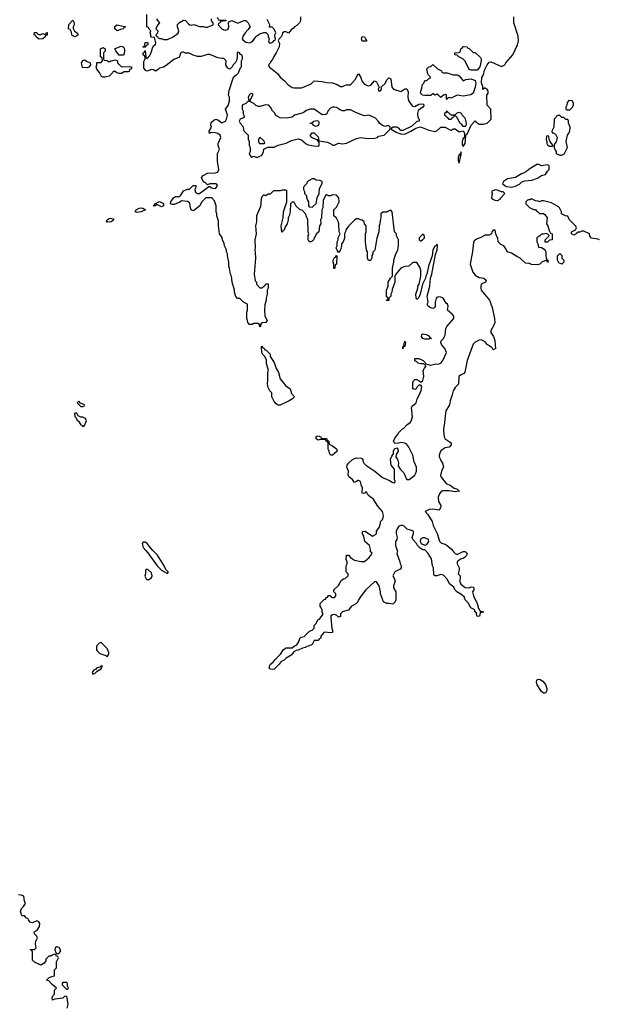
# Model space of a CAD drawing. Header units: inches. Extents: x 2789275 to 2951659, y 860290 to 1033804.
# Tile 133 of 256: x 2854941 to 2860704, y 985488 to 995280. Entities that reach past the tile are written whole.
import ezdxf

# ---------------------------------------------------------------- set-up
doc = ezdxf.new("R2010")
doc.units = ezdxf.units.IN
doc.header["$MEASUREMENT"] = 0
for name, color, linetype in [('C8958', 7, 'Continuous'), ('C8959', 7, 'Continuous'), ('C8968', 7, 'Continuous'), ('C8969', 7, 'Continuous')]:
    doc.layers.add(name, color=color, linetype=linetype)

msp = doc.modelspace()

# ---------------------------------------------------------------- linework, layer by layer
at = {"layer": 'C8958', "color": 2}
for points, elevation in [([(2856196.8, 990000), (2856216.7, 989976.7), (2856308.5, 989848.5), (2856350, 989806), (2856410, 989774), (2856418, 989782), (2856418, 989790), (2856393.6, 989813.6), (2856377.2, 989850), (2856310, 989953.2), (2856266, 990000)], 6), ([(2858695.6, 990000), (2858696.9, 989996.9), (2858692, 989970), (2858722, 989890), (2858724.7, 989870), (2858734, 989850), (2858734, 989830), (2858724.7, 989815.3), (2858671.3, 989790), (2858651.3, 989750), (2858665.4, 989725.4), (2858674.8, 989694.8), (2858658, 989650), (2858658, 989630), (2858682, 989590), (2858682, 989510), (2858674, 989490), (2858650, 989466), (2858610, 989475.3), (2858590, 989475.3), (2858558, 989490), (2858528.9, 989568.9), (2858528.9, 989591.1), (2858514, 989650), (2858490, 989688), (2858470, 989688.7), (2858382.8, 989610), (2858336, 989550), (2858311.3, 989510), (2858304.7, 989490), (2858282, 989470), (2858235.3, 989444.7), (2858210, 989408.7), (2858170, 989399), (2858152, 989390), (2858132, 989370), (2858130, 989346), (2858110, 989338), (2858094, 989354), (2858070, 989365.2), (2858050, 989361.2), (2858036, 989350), (2858033.4, 989330), (2858045.2, 989225.2), (2858051.1, 989208.9), (2858050, 989186), (2858036.9, 989183.1), (2857970, 989188), (2857934, 989150), (2857934, 989130), (2857918, 989122), (2857912.7, 989107.3), (2857870, 989106), (2857850, 989066), (2857811.6, 989048.4), (2857792.7, 989047.3), (2857782, 989038), (2857754, 989030), (2857711.1, 989008.9), (2857690, 989008), (2857666, 988994), (2857639.1, 988960.9), (2857591.3, 988930), (2857572, 988910), (2857542, 988898), (2857521, 988870), (2857470, 988821.2), (2857450, 988817.2), (2857425.2, 988825.2), (2857424, 988850), (2857434, 988870), (2857462, 988890), (2857482, 988918), (2857535.3, 988970), (2857563.1, 989016.9), (2857590, 989034), (2857650, 989032), (2857669, 989051), (2857697.2, 989062.8), (2857710, 989082), (2857728.9, 989131.1), (2857741.2, 989138.8), (2857770, 989144.7), (2857822.7, 989197.3), (2857848, 989210), (2857868, 989230), (2857870, 989254), (2857890, 989274), (2857906, 989310), (2857920.4, 989319.6), (2857950, 989354), (2857958, 989370), (2857948.4, 989388.4), (2857947.3, 989407.3), (2857936.4, 989436.4), (2857928.4, 989448.4), (2857930, 989474), (2857970, 989514), (2857982, 989518), (2857990, 989534), (2858002, 989538), (2858010, 989554), (2858032.7, 989552.7), (2858038, 989538), (2858050, 989534), (2858070, 989534), (2858086, 989550), (2858086, 989570), (2858066, 989590), (2858066, 989610), (2858110, 989654), (2858136.4, 989703.6), (2858160.4, 989719.6), (2858176.4, 989723.6), (2858206, 989750), (2858206, 989770), (2858186, 989790), (2858187.3, 989847.3), (2858198, 989870), (2858198, 989890), (2858188.4, 989911.6), (2858190, 989954), (2858210, 989954), (2858231.6, 989931.6), (2858270, 989904.7), (2858331.6, 989891.6), (2858370, 989891.3), (2858415.3, 989930), (2858446, 989970), (2858442, 989982), (2858428.4, 989988.4), (2858428.2, 990000)], 2), ([(2859245.7, 990000), (2859270, 989972), (2859290, 989962), (2859351.6, 989991.6), (2859371.6, 989991.6), (2859391.6, 989971.6), (2859382, 989950), (2859362, 989930), (2859350, 989922), (2859323.6, 989916.4), (2859292, 989890), (2859291.3, 989870), (2859311, 989830), (2859311, 989809), (2859302, 989770), (2859322, 989750), (2859316, 989690), (2859326.8, 989666.8), (2859370, 989632), (2859410, 989631.3), (2859430, 989641), (2859450, 989638), (2859458, 989630), (2859456, 989610), (2859444.7, 989590), (2859452, 989550), (2859490, 989474), (2859503.6, 989423.6), (2859518, 989398), (2859550, 989394), (2859552.7, 989387.3), (2859518, 989382), (2859512.7, 989347.3), (2859490, 989346), (2859486, 989350), (2859482, 989382), (2859468, 989390), (2859466, 989410), (2859428, 989430), (2859400.4, 989480.4), (2859369.1, 989509.1), (2859368, 989530), (2859360.4, 989540.4), (2859328.4, 989568.4), (2859288, 989590), (2859270, 989608), (2859256, 989636), (2859215.3, 989670), (2859194, 989714), (2859154.6, 989754.6), (2859130, 989762), (2859088.7, 989748.7), (2859070, 989748), (2859058, 989758), (2859054, 989830), (2859045.2, 989850), (2859037.2, 989917.2), (2859002, 989970), (2858976.7, 990000)], 2), ([(2855414, 985450), (2855422, 985490), (2855410, 985566), (2855390, 985568), (2855370, 985548), (2855290, 985538), (2855268, 985530), (2855264, 985556), (2855270, 985572), (2855288, 985590), (2855288.7, 985630), (2855308, 985650), (2855264.1, 985684.1), (2855230, 985722), (2855208, 985728), (2855230, 985752), (2855250, 985762), (2855286, 985770), (2855286, 985830), (2855306, 985850), (2855306, 985910), (2855326, 985950), (2855322, 985962), (2855307.3, 985967.3), (2855302, 985982), (2855290, 985986), (2855263.6, 985976.4), (2855250, 985966), (2855230, 985966), (2855202, 985938), (2855199.6, 985920.4), (2855183.6, 985896.4), (2855150, 985878), (2855088.4, 985908.4), (2855068.4, 985928.4), (2855067.3, 986007.3), (2855062, 986022), (2855046, 986030), (2855050, 986034), (2855090, 986034), (2855106, 986050), (2855099, 986090), (2855103.1, 986116.9), (2855118, 986150), (2855110, 986166), (2855087.3, 986187.3), (2855086, 986210), (2855113.6, 986226.4), (2855137.2, 986262.8), (2855142, 986290), (2855130, 986308), (2855110, 986318), (2855070, 986298), (2855046, 986306), (2855027.3, 986327.3), (2855022, 986342), (2855010, 986346), (2854987.3, 986367.3), (2854970, 986368), (2854960.2, 986380.2), (2854948, 986410), (2854960.2, 986439.8), (2854980.4, 986459.6), (2854998, 986490), (2854987.3, 986512.7), (2854982, 986562), (2854954.6, 986574.6), (2854930, 986575.3)], 6)]:
    msp.add_lwpolyline(points, dxfattribs=dict(at, elevation=elevation))
at = {"layer": 'C8958', "color": 2, "elevation": 6}
for points in [[(2856204.7, 989815.3), (2856192.7, 989807.3), (2856192, 989770), (2856185.4, 989745.4), (2856199.6, 989719.6), (2856210, 989712), (2856230, 989714), (2856250, 989734), (2856258, 989750), (2856255.3, 989764.7), (2856250, 989778), (2856218, 989810)], [(2855750, 989086), (2855730, 989078), (2855704.7, 989050), (2855705.4, 989014.6), (2855710, 989002), (2855736.9, 988976.9), (2855796, 988956), (2855810, 988942), (2855828, 988970), (2855827.3, 988987.3), (2855810, 989026)], [(2855750, 988854), (2855738.8, 988841.2), (2855706, 988830), (2855699.8, 988820.2), (2855678, 988810), (2855661, 988790), (2855670, 988772), (2855690, 988782), (2855710, 988802), (2855750, 988824.7), (2855756.4, 988843.6), (2855766, 988850)], [(2855310, 986058), (2855294, 986050), (2855292, 986030), (2855302, 986002), (2855310, 985994), (2855330, 985994), (2855347.3, 986012.7), (2855348, 986030), (2855333.6, 986053.6)], [(2855410, 985706), (2855370, 985706), (2855363.6, 985696.4), (2855362, 985682), (2855410, 985634), (2855426, 985650), (2855418, 985670), (2855418, 985690)]]:
    msp.add_lwpolyline(points, close=True, dxfattribs=at)
at = {"layer": 'C8959', "color": 2}
for points, elevation in [([(2855490, 995108), (2855463.1, 995123.1), (2855458, 995130), (2855456.4, 995156.4), (2855442, 995182), (2855426, 995190), (2855428.4, 995231.6), (2855470, 995274), (2855482, 995250), (2855482, 995230), (2855472, 995210), (2855472.7, 995192.7), (2855484.7, 995164.7), (2855514, 995150), (2855522, 995130), (2855510, 995118)], 2), ([(2855910, 995168), (2855888, 995190), (2855888.4, 995211.6), (2855906, 995230), (2855970, 995214), (2855992.7, 995212.7), (2855990, 995206), (2855978, 995202), (2855974, 995190), (2855952.7, 995187.3)], 2), ([(2855130, 995134), (2855150, 995134), (2855170, 995142), (2855190, 995134), (2855202, 995138), (2855207.3, 995152.7), (2855212.7, 995152.7), (2855212.7, 995127.3), (2855198, 995122), (2855194, 995110), (2855170, 995088), (2855130, 995086), (2855106, 995110), (2855102, 995122), (2855086, 995130), (2855087.3, 995152.7), (2855110, 995154), (2855118, 995138)], 2), ([(2858390, 995066), (2858347.3, 995067.3), (2858338, 995090), (2858347.3, 995112.7), (2858370.7, 995110.7), (2858382, 995082), (2858394, 995070)], 2), ([(2855830, 994862), (2855848.4, 994871.6), (2855867.3, 994872.7), (2855890, 994882), (2855914, 994870), (2855914, 994850), (2855952.7, 994812.7), (2856030, 994814), (2856054, 994810), (2856054, 994790), (2856034, 994786), (2856030, 994766), (2856019.6, 994760.4), (2855979.6, 994760.4), (2855953.7, 994746.3), (2855930, 994744), (2855906, 994750), (2855890, 994766), (2855870, 994766), (2855864.7, 994750), (2855830, 994719), (2855790, 994709.2), (2855769, 994709), (2855755.3, 994715.3), (2855735.5, 994755.5), (2855709.1, 994789.1), (2855702, 994810), (2855708, 994830), (2855707.3, 994852.7), (2855750, 994854), (2855766, 994870), (2855762, 994902), (2855746, 994910), (2855746, 994990), (2855770, 995002), (2855792, 994990), (2855790, 994966), (2855774, 994950), (2855774, 994890), (2855778, 994878), (2855810, 994874)], 2), ([(2855970, 994926), (2855928.7, 994928.7), (2855898, 994970), (2855888, 994990), (2855890, 994994), (2855950, 995018), (2855971.1, 995011.1), (2855978.8, 994998.8), (2855984.7, 994970), (2855979.6, 994940.4)], 2), ([(2856170, 995006), (2856166, 995010), (2856182, 995018), (2856187.3, 995052.7), (2856210, 995054), (2856214, 995050), (2856214, 995030), (2856198, 995022), (2856190, 995006)], 2), ([(2859450, 994954), (2859470, 994954), (2859523.6, 994903.6), (2859530.8, 994890), (2859530.8, 994870), (2859516, 994810), (2859490, 994778), (2859430, 994778), (2859410, 994786), (2859370, 994866), (2859346, 994890), (2859306, 994910), (2859290, 994926), (2859266, 994930), (2859266, 994950), (2859307.3, 994952.7), (2859322, 994958), (2859326, 994990), (2859342, 994998), (2859350, 995014), (2859391.6, 995011.6), (2859398, 994998), (2859410, 994994)], 2), ([(2855610, 994801.2), (2855565.6, 994805.6), (2855555.3, 994850), (2855570, 994874), (2855590, 994882), (2855606.8, 994866.8), (2855642, 994850), (2855644.7, 994830), (2855630, 994808.7)], 2), ([(2859350, 994672), (2859376.4, 994683.6), (2859430, 994691.3), (2859470, 994674), (2859476, 994650), (2859471.3, 994610), (2859450.8, 994549.2), (2859426, 994534), (2859350, 994519), (2859290, 994528), (2859230, 994498), (2859210, 994506), (2859198, 994502), (2859190, 994486), (2859186, 994490), (2859186, 994530), (2859175.3, 994535.3), (2859154, 994530), (2859130, 994506), (2859106, 994530), (2859090, 994538), (2859070, 994528), (2859050, 994546), (2859030, 994526), (2858970, 994526), (2858946, 994530), (2858926, 994550), (2858928, 994570), (2858940.4, 994599.6), (2858944.7, 994635.3), (2858958, 994650), (2858970, 994674), (2858990, 994674), (2859007.3, 994692.7), (2859022, 994698), (2859026, 994710), (2859007.3, 994727.3), (2859000.4, 994740.4), (2858988.7, 994790), (2859010, 994812), (2859030, 994814), (2859050, 994834), (2859094, 994790), (2859134, 994770), (2859138, 994758), (2859152.7, 994752.7), (2859190, 994752), (2859251.6, 994731.6), (2859294, 994730), (2859310, 994722)], 2), ([(2857250, 994546), (2857230, 994538), (2857214, 994510), (2857218, 994478), (2857230, 994474), (2857258, 994530), (2857258, 994538)], 2), ([(2857230, 994466), (2857210, 994466), (2857190, 994446), (2857154, 994430), (2857154, 994390), (2857162, 994370), (2857163.6, 994343.6), (2857171.3, 994330), (2857172, 994308), (2857134, 994290), (2857122, 994270), (2857132, 994250), (2857159.6, 994219.6), (2857170, 994174), (2857211.6, 994131.6), (2857212.7, 994092.7), (2857222, 994070), (2857222, 994030), (2857232, 994010), (2857232, 993970), (2857222, 993942), (2857234, 993930), (2857238, 993918), (2857250, 993914), (2857270, 993922), (2857290, 993914), (2857310, 993914), (2857330, 993922), (2857346, 993930), (2857356.4, 993943.6), (2857366, 993970), (2857367.3, 993992.7), (2857394, 994006), (2857408, 994012), (2857470, 994011), (2857510, 994031.3), (2857590, 994051), (2857642.7, 994077.3), (2857710, 994096), (2857744.5, 994084.5), (2857790, 994046.8), (2857810, 994036), (2857864.5, 994024.5), (2857910, 994022), (2857918, 994030), (2857918, 994058), (2857906, 994074), (2857906, 994086), (2857894, 994086), (2857846, 994110), (2857828.4, 994128.4), (2857850, 994154), (2857870, 994154), (2857910, 994114), (2857914, 994074), (2858001, 994061), (2858041, 994041), (2858050, 994032), (2858070, 994032), (2858110, 994052), (2858150, 994046), (2858190, 994051), (2858290, 994098.8), (2858330, 994106.8), (2858410, 994099.1), (2858470, 994102.8), (2858498, 994110), (2858510, 994122), (2858566, 994130), (2858626, 994190), (2858626, 994210), (2858610, 994226), (2858590, 994226), (2858570, 994218), (2858550, 994228.7), (2858518, 994250), (2858508.4, 994268.4), (2858480.4, 994300.4), (2858430, 994324), (2858410, 994329), (2858370, 994325.2), (2858349.2, 994329.2), (2858290, 994352.7), (2858230, 994383.7), (2858190, 994385.2), (2858170, 994372.7), (2858150, 994372.7), (2858130, 994379.3), (2858090, 994405.2), (2858070, 994409.2), (2858050, 994409.2), (2858030, 994399), (2858006, 994370), (2857996, 994344), (2857983.6, 994336.4), (2857950, 994335.3), (2857870, 994389.2), (2857830, 994389.3), (2857790, 994377.2), (2857770, 994359), (2857750.8, 994349.2), (2857674, 994330), (2857650.8, 994309.2), (2857590, 994299.3), (2857530, 994304), (2857488.7, 994328.7), (2857478, 994350), (2857454, 994374), (2857435.3, 994410), (2857418, 994430), (2857390, 994434), (2857330, 994415.3), (2857316.4, 994416.4), (2857290, 994428), (2857270, 994448), (2857250, 994458)], 2), ([(2859230, 994334), (2859270, 994334), (2859290, 994354), (2859310, 994362), (2859330, 994352), (2859342, 994330), (2859365.4, 994305.4), (2859371, 994291), (2859381, 994250), (2859376, 994224), (2859370, 994218), (2859350, 994218), (2859336.5, 994236.5), (2859318, 994250), (2859290, 994308), (2859270, 994326), (2859258, 994322), (2859254, 994310), (2859238, 994302), (2859230, 994286), (2859210, 994286), (2859202, 994302), (2859186, 994310), (2859182, 994322), (2859167.3, 994327.3), (2859167.3, 994352.7), (2859182, 994358), (2859190, 994374), (2859198, 994358), (2859214, 994350), (2859218, 994338)], 2), ([(2857890, 994218), (2857880.4, 994220.4), (2857867.3, 994227.3), (2857850, 994246), (2857830, 994246), (2857826, 994250), (2857847.3, 994252.7), (2857866, 994270), (2857896.9, 994276.9), (2857911.3, 994271.3), (2857916.9, 994256.9), (2857916.9, 994243.1), (2857910, 994228)], 2), ([(2857330, 994046), (2857326, 994050), (2857318, 994070), (2857318, 994090), (2857328.4, 994111.6), (2857370, 994074), (2857374, 994050), (2857370, 994046)], 2), ([(2859330, 993966), (2859319.6, 993940.4), (2859310, 993938), (2859301, 993910), (2859299.6, 993879.6), (2859310, 993854), (2859326, 993926), (2859322, 993938), (2859330, 993934)], 2), ([(2857870, 993697.2), (2857850, 993697.2), (2857802, 993670), (2857791.6, 993648.4), (2857770, 993626), (2857762, 993610), (2857762, 993590), (2857771.6, 993571.6), (2857772.7, 993552.7), (2857791.6, 993531.6), (2857792.7, 993512.7), (2857803.6, 993483.6), (2857814, 993470), (2857814, 993430), (2857818, 993418), (2857850, 993414), (2857887.3, 993452.7), (2857898, 993510), (2857918, 993550), (2857923.1, 993596.9), (2857933.6, 993626.4), (2857948.7, 993650), (2857948, 993670), (2857930, 993682), (2857890, 993685.2)], 2), ([(2859670, 993589), (2859632, 993570), (2859638, 993550), (2859632, 993510), (2859639.6, 993499.6), (2859663.6, 993483.6), (2859690, 993482), (2859698, 993482), (2859710, 993494), (2859722, 993498), (2859726, 993510), (2859766, 993550), (2859747.3, 993567.3), (2859730, 993568), (2859690, 993585.2)], 2), ([(2856110, 993361.2), (2856089.2, 993370), (2856099, 993390), (2856130, 993406.8), (2856146, 993410), (2856166.4, 993406.4), (2856191.3, 993390), (2856150, 993369.4)], 2), ([(2856350, 993418), (2856310, 993438), (2856302, 993438), (2856288.7, 993428.7), (2856268.7, 993430), (2856282, 993438), (2856286, 993450), (2856330, 993471.3), (2856370, 993451.3), (2856370, 993428)], 2), ([(2855810, 993265.2), (2855805.2, 993270), (2855809.3, 993290), (2855830, 993302.8), (2855845.4, 993305.4), (2855870, 993298), (2855876, 993290), (2855850, 993269.4)], 2), ([(2858950, 993146), (2858914, 993110), (2858914, 993090), (2858922, 993082), (2858930, 993082), (2858946, 993090), (2858966, 993110), (2858962, 993142)], 2), ([(2858066, 992806), (2858066, 992850), (2858058, 992870), (2858058, 992890), (2858070, 992914), (2858082, 992918), (2858090, 992934), (2858094, 992930), (2858092, 992850), (2858078, 992842), (2858074, 992810), (2858070, 992806)], 2), ([(2858970, 992101.2), (2858949.4, 992109.4), (2858935.3, 992130), (2858938, 992150), (2858950, 992156), (2858982, 992150), (2859010, 992136), (2859019.6, 992119.6), (2859034, 992110), (2859030, 992108), (2859010, 992102)], 2), ([(2857510, 991448), (2857490, 991459), (2857470, 991482), (2857449, 991530), (2857448, 991570), (2857428.7, 991590), (2857409.4, 991629.4), (2857405.2, 991670), (2857409, 991690), (2857408.7, 991770), (2857413.6, 991793.6), (2857396.4, 991856.4), (2857394.6, 991894.6), (2857378, 991930), (2857358, 991950), (2857348, 991970), (2857346, 992030), (2857350, 992034), (2857358, 992018), (2857372.7, 992012.7), (2857378, 991998), (2857392.7, 991992.7), (2857430, 991954), (2857432, 991930), (2857470.8, 991870), (2857490.9, 991810.9), (2857516, 991770), (2857531, 991710), (2857583.5, 991643.5), (2857631, 991610), (2857642.8, 991562.8), (2857672, 991530), (2857654, 991510), (2857622, 991490), (2857530, 991448)], 2), ([(2858750, 992008), (2858750, 992031.3), (2858766, 992034), (2858762, 992042), (2858770, 992082), (2858778, 992070), (2858770.9, 992030.9), (2858752.7, 992027.3)], 2), ([(2855530, 991486), (2855514, 991470), (2855550, 991434), (2855570, 991434), (2855582, 991438), (2855586, 991450), (2855546, 991466)], 6), ([(2855510, 991366), (2855490, 991366), (2855484.7, 991355.3), (2855490, 991334), (2855502, 991322), (2855510, 991302), (2855526.4, 991286.4), (2855550, 991252), (2855564.7, 991244.7), (2855570, 991234), (2855582, 991238), (2855606, 991290), (2855595.3, 991315.3), (2855570, 991328), (2855548.4, 991328.4), (2855522, 991342)], 6), ([(2857950, 991114), (2857990, 991114), (2857998, 991098), (2858014, 991090), (2858018, 991058), (2858050, 991042), (2858090, 991011.3), (2858096, 990990), (2858050, 990948.7), (2858030, 990948), (2858023.1, 990963.1), (2858016.4, 990996.4), (2858008.7, 991010), (2858007.3, 991067.3), (2858002, 991082), (2857988, 991088), (2857982, 991102), (2857970, 991106), (2857930, 991106), (2857910, 991098), (2857888, 991110), (2857890, 991134), (2857910, 991142), (2857934, 991130), (2857938, 991118)], 2), ([(2858970, 990128), (2858950, 990128), (2858926, 990114), (2858922, 990090), (2858934, 990070), (2858970, 990054), (2858990, 990062), (2859008, 990090), (2859006, 990110)], 2)]:
    msp.add_lwpolyline(points, close=True, dxfattribs=dict(at, elevation=elevation))
for points, elevation in [([(2858428.2, 990000), (2858428, 990012), (2858419, 990050), (2858374, 990090), (2858362, 990142), (2858349, 990170), (2858349.2, 990190), (2858374.4, 990194.4), (2858450, 990144.7), (2858480.4, 990159.6), (2858488, 990170), (2858490, 990194), (2858515.3, 990230), (2858528, 990270), (2858528, 990290), (2858548, 990310), (2858555.3, 990330), (2858558, 990350), (2858549, 990390), (2858502.5, 990442.5), (2858454.6, 990514.6), (2858428, 990530), (2858406, 990550), (2858390, 990586), (2858378, 990582), (2858372, 990568), (2858346, 990570), (2858348, 990630), (2858341.2, 990641.2), (2858330, 990686), (2858310, 990698), (2858302, 990698), (2858290, 990686), (2858270, 990678), (2858248.7, 990708.7), (2858218, 990730), (2858206, 990750), (2858208.7, 990790), (2858193.2, 990830), (2858197.2, 990850), (2858209.3, 990870), (2858250, 990906), (2858270, 990916), (2858290, 990922), (2858339.6, 990919.6), (2858352, 990910), (2858352, 990890), (2858362, 990870), (2858382, 990850), (2858470.6, 990790.6), (2858550, 990726.8), (2858618, 990698), (2858650, 990678), (2858670, 990674), (2858674, 990690), (2858668.7, 990708.7), (2858668.7, 990810), (2858635.3, 990850), (2858629.2, 990910), (2858640.2, 990939.8), (2858656.4, 990963.6), (2858658, 990990), (2858668.4, 991011.6), (2858690, 991022), (2858702, 991010), (2858704.7, 990990), (2858683.6, 990956.4), (2858682, 990930), (2858696, 990910), (2858706, 990870), (2858704.7, 990844.7), (2858724.7, 990810), (2858755.9, 990775.9), (2858771, 990750), (2858786, 990710), (2858790, 990706), (2858812.1, 990707.9), (2858868.7, 990750), (2858876.6, 990763.4), (2858885.2, 990790), (2858885.2, 990830), (2858862.9, 990882.9), (2858849.2, 990950), (2858809.2, 991030), (2858790, 991054), (2858770, 991069), (2858730, 991074), (2858707.3, 991067.3), (2858670, 991066), (2858658, 991090), (2858674.6, 991125.4), (2858698, 991150), (2858710, 991174), (2858746, 991210), (2858762, 991218), (2858788.7, 991250), (2858824.7, 991275.3), (2858833.6, 991286.4), (2858845.2, 991330), (2858835.3, 991424.7), (2858843.1, 991436.9), (2858882, 991470), (2858894, 991510), (2858914.2, 991545.8), (2858933.2, 991593.2), (2858938, 991630), (2858930, 991646), (2858910, 991646), (2858891.6, 991628.4), (2858882, 991610), (2858870, 991602), (2858848.9, 991608.9), (2858848.9, 991671.1), (2858858, 991690), (2858870, 991702), (2858890, 991702), (2858914, 991690), (2858930, 991674), (2858948.4, 991691.6), (2858959, 991730), (2858954, 991790), (2858964.7, 991815.3), (2858978, 991830), (2858978, 991838), (2858958, 991858), (2858930, 991858), (2858904, 991864), (2858890, 991878), (2858870, 991888), (2858868.4, 991911.6), (2858910, 991911.3), (2858952, 991890), (2858974, 991870), (2858978, 991858), (2859025.4, 991845.4), (2859065.6, 991854.4), (2859110, 991857.3), (2859130, 991864), (2859149.4, 991890), (2859184, 991970), (2859169.3, 992010), (2859136, 992050), (2859129.2, 992070), (2859132.7, 992087.3), (2859154, 992110), (2859170, 992142), (2859178.4, 992210), (2859187, 992230), (2859256, 992310), (2859256, 992330), (2859241.2, 992350), (2859194, 992390), (2859202, 992430), (2859195.3, 992450), (2859181.2, 992461.2), (2859150, 992509.2), (2859130, 992519), (2859110, 992524), (2859098, 992522), (2859082, 992510), (2859071.3, 992470), (2859072, 992430), (2859064.7, 992415.3), (2859050, 992409.2), (2859018, 992418), (2859002, 992430), (2858994, 992450), (2859002, 992470), (2858993.2, 992530), (2859019.5, 992630), (2859026, 992710), (2859038, 992750), (2859074.8, 992945.2), (2859092.7, 992990), (2859094, 993030), (2859090, 993046), (2859086, 993034), (2859070, 993028.7), (2859047.5, 992992.5), (2859040.7, 992930), (2859007.3, 992830), (2858990.5, 992749.5), (2858980.7, 992730), (2858977.3, 992710), (2858946, 992650), (2858922.8, 992550), (2858910, 992518), (2858890, 992498), (2858882, 992510), (2858879.3, 992550), (2858901.2, 992610), (2858901.2, 992630), (2858914, 992650), (2858929, 992730), (2858928.7, 992790), (2858918, 992818), (2858890, 992866), (2858850, 992866), (2858810, 992828), (2858770, 992826), (2858730, 992808), (2858682, 992750), (2858671.6, 992728.4), (2858670.9, 992669.1), (2858643.6, 992596.4), (2858642, 992570), (2858632, 992550), (2858631.3, 992530), (2858612, 992510), (2858610, 992486), (2858588.4, 992488.4), (2858590, 992494), (2858602, 992498), (2858606, 992510), (2858588, 992530), (2858588, 992590), (2858606, 992630), (2858606, 992670), (2858628, 992710), (2858648, 992730), (2858648.7, 992810), (2858661.2, 992870), (2858661.2, 992890), (2858678, 992942), (2858702, 992990), (2858709, 993030), (2858708, 993090), (2858686, 993130), (2858686, 993150), (2858668.9, 993168.9), (2858646, 993370), (2858630, 993386), (2858603.6, 993376.4), (2858590, 993366), (2858552.7, 993367.3), (2858532, 993348), (2858531.3, 993310), (2858523.6, 993283.6), (2858522, 993250), (2858514, 993230), (2858512, 993170), (2858492.7, 993107.3), (2858471.6, 992988.4), (2858452.7, 992967.3), (2858452.7, 992952.7), (2858443.6, 992936.4), (2858442, 992910), (2858434, 992890), (2858430, 992886), (2858410, 992886), (2858398, 992910), (2858398, 992970), (2858388.9, 992988.9), (2858378, 993070), (2858378, 993150), (2858386, 993170), (2858386, 993230), (2858368, 993250), (2858366, 993270), (2858347.3, 993287.3), (2858328.4, 993288.4), (2858310, 993298), (2858290, 993298), (2858274, 993290), (2858210, 993228), (2858184.7, 993190), (2858182, 993170), (2858172, 993150), (2858171.1, 993108.9), (2858158, 993070), (2858142, 993050), (2858142, 993030), (2858132, 992990), (2858110, 992966), (2858100.4, 992980.4), (2858088.7, 993010), (2858098, 993030), (2858098, 993070), (2858108, 993090), (2858108, 993110), (2858126, 993150), (2858118, 993170), (2858115.3, 993250), (2858110, 993266), (2858090, 993306), (2858066, 993330), (2858066, 993390), (2858090, 993414), (2858118, 993470), (2858115.3, 993510), (2858090, 993535.3), (2858050, 993538), (2858030, 993528), (2858010, 993528), (2857990, 993538), (2857982, 993530), (2857959.6, 993480.4), (2857954, 993410), (2857944.7, 993390), (2857942, 993310), (2857932, 993290), (2857934, 993250), (2857922, 993230), (2857914, 993170), (2857890, 993146), (2857862, 993090), (2857850, 993078), (2857830, 993066), (2857816.4, 993076.4), (2857808.7, 993090), (2857808.7, 993130), (2857815.3, 993150), (2857808, 993170), (2857806, 993290), (2857788.4, 993328.4), (2857787.3, 993347.3), (2857750, 993386), (2857728.4, 993388.4), (2857690, 993426), (2857670, 993466), (2857650, 993466), (2857634, 993450), (2857632, 993370), (2857622, 993330), (2857612, 993310), (2857612, 993290), (2857602, 993250), (2857581, 993219), (2857570, 993186), (2857558, 993182), (2857554, 993170), (2857547.3, 993167.3), (2857542, 993230), (2857562, 993310), (2857564, 993370), (2857598, 993470), (2857596.4, 993576.4), (2857590, 993586), (2857550, 993586), (2857530, 993578), (2857463.6, 993576.4), (2857430, 993546), (2857410, 993546), (2857390, 993528), (2857370, 993538), (2857350, 993518), (2857342, 993498), (2857336.9, 993423.1), (2857294.8, 993330), (2857296, 993270), (2857286, 993230), (2857291, 993150), (2857278, 993090), (2857282, 993010), (2857278, 992990), (2857283.6, 992963.6), (2857284.7, 992910), (2857272, 992750), (2857283.6, 992683.6), (2857294, 992670), (2857294, 992650), (2857330, 992614), (2857350, 992614), (2857380.4, 992639.6), (2857390, 992654), (2857410, 992654), (2857412, 992650), (2857410.9, 992609.1), (2857402, 992590), (2857402, 992550), (2857391.3, 992510), (2857391, 992490), (2857376.9, 992443.1), (2857374.8, 992390), (2857378, 992330), (2857402, 992290), (2857390, 992268), (2857350, 992266), (2857334, 992250), (2857334, 992230), (2857330, 992226), (2857326, 992250), (2857310, 992258), (2857270, 992258), (2857251.1, 992248.9), (2857226, 992250), (2857208.4, 992268.4), (2857207.3, 992287.3), (2857198, 992310), (2857198, 992370), (2857206, 992390), (2857206, 992450), (2857166, 992470), (2857130, 992506), (2857107.3, 992507.3), (2857090, 992526), (2857075.3, 992570), (2857075.3, 992590), (2857055.3, 992670), (2857048.4, 992728.4), (2857038, 992750), (2857029.1, 992789.1), (2857028.7, 992810), (2857022, 992830), (2857022, 992870), (2857008, 992930), (2857008, 992950), (2856998, 992970), (2856998, 992990), (2856978, 993030), (2856974.6, 993054.6), (2856958, 993090), (2856954, 993114), (2856929, 993150), (2856919, 993230), (2856918, 993278), (2856902, 993330), (2856902, 993350), (2856895.3, 993370), (2856895.3, 993430), (2856878, 993478), (2856850, 993508), (2856792.7, 993507.3), (2856750, 993466), (2856731.1, 993428.9), (2856670, 993378), (2856646, 993390), (2856638, 993410), (2856634, 993454), (2856613.2, 993473.2), (2856550, 993479), (2856533.7, 993466.3), (2856477.5, 993442.5), (2856461.5, 993441.5), (2856442, 993450), (2856443.7, 993470), (2856470, 993508), (2856490, 993520.5), (2856530, 993521), (2856544.1, 993535.9), (2856570, 993578), (2856610, 993594), (2856630, 993594), (2856666, 993630), (2856694, 993630), (2856692, 993612), (2856682, 993590), (2856684.7, 993575.3), (2856690, 993564.7), (2856710, 993551), (2856730, 993551.3), (2856820.4, 993619.6), (2856830, 993622), (2856846.8, 993606.8), (2856870, 993601), (2856890, 993604.7), (2856908.7, 993630), (2856902, 993642), (2856890, 993648.7), (2856832.7, 993647.3), (2856810, 993638), (2856790, 993658), (2856768.9, 993668.9), (2856748, 993710), (2856766, 993730), (2856810, 993754), (2856883.1, 993756.9), (2856910, 993764.7), (2856922, 993790), (2856908.7, 993870), (2856908, 993950), (2856928.7, 993990), (2856915.3, 994030), (2856915.3, 994050), (2856942, 994110), (2856935.3, 994130), (2856910, 994148.7), (2856883.6, 994156.4), (2856842, 994158), (2856828.4, 994148.4), (2856826, 994170), (2856848, 994210), (2856842, 994230), (2856844, 994256), (2856870, 994282), (2856890, 994291.3), (2856910, 994284.7), (2856950, 994254), (2856988.4, 994271.6), (2856998, 994290), (2857008.7, 994330), (2856988, 994390), (2857013.6, 994426.4), (2857028.7, 994470), (2857028, 994510), (2857018, 994530), (2857023.1, 994576.9), (2857062, 994698), (2857079, 994721), (2857098, 994730), (2857118, 994750), (2857138, 994802), (2857147.3, 994812.7), (2857148, 994870), (2857158, 994890), (2857158, 994910), (2857150, 994926), (2857135.3, 994935.3), (2857126, 994950), (2857110, 994958), (2857105.4, 994954.6), (2857102, 994950), (2857104.7, 994910), (2857098.8, 994881.2), (2857085.4, 994854.6), (2857062, 994830), (2857054, 994810), (2857030, 994788), (2857010, 994798), (2856989.2, 994829.2), (2856995.3, 994870), (2856970, 994895.3), (2856950, 994894), (2856910, 994902), (2856830, 994934), (2856810, 994934), (2856745.4, 994914.6), (2856710, 994914), (2856666, 994926), (2856627.3, 994947.3), (2856590, 994948), (2856570, 994958), (2856556.4, 994956.4), (2856547.1, 994952.9), (2856532, 994930), (2856530, 994906), (2856474.4, 994885.6), (2856396.8, 994823.2), (2856370, 994808.7), (2856330, 994798), (2856316.9, 994783.1), (2856291.6, 994768.4), (2856270, 994782), (2856250, 994784), (2856210, 994769.2), (2856194.6, 994774.6), (2856176.4, 994796.4), (2856176.4, 994863.6), (2856188, 994890), (2856187.3, 994907.3), (2856182, 994922), (2856168, 994930), (2856168.4, 994951.6), (2856182, 994958), (2856190, 994974), (2856194, 994910), (2856198, 994898), (2856210, 994894), (2856236.4, 994923.6), (2856255.3, 994970), (2856260.4, 994999.6), (2856276.4, 995023.6), (2856290, 995034), (2856295.3, 995050), (2856282, 995102), (2856250, 995106), (2856246, 995110), (2856246, 995130), (2856238, 995150), (2856246, 995170), (2856227.3, 995187.3), (2856222, 995202), (2856206, 995210), (2856206, 995330)], 2), ([(2856302, 995290), (2856311.6, 995271.6), (2856332, 995250), (2856310, 995226), (2856294, 995190), (2856314, 995170), (2856312.7, 995147.3), (2856294, 995130), (2856298, 995118), (2856312.7, 995112.7), (2856318, 995098), (2856332.7, 995092.7), (2856351.6, 995091.6), (2856370, 995082), (2856410, 995082), (2856468, 995110), (2856515.3, 995144.7), (2856522, 995170), (2856509.1, 995209.1), (2856509, 995231), (2856530, 995252), (2856570, 995274), (2856591.3, 995271.3), (2856619.6, 995239.6), (2856634, 995230), (2856650, 995226), (2856671.1, 995231.1), (2856730, 995211.3), (2856770, 995211.3), (2856790, 995204.7), (2856810, 995204.7), (2856866, 995230), (2856866, 995250), (2856848, 995270), (2856848, 995290)], 2), ([(2856903.6, 995303.6), (2856918, 995278), (2856930, 995274), (2856990, 995274), (2856994, 995270), (2856938, 995262), (2856932, 995248), (2856918, 995242), (2856914, 995230), (2856952, 995190), (2856970, 995178), (2856990, 995176), (2857013.2, 995186.8), (2857022, 995210), (2857018, 995250), (2857022, 995258), (2857048.9, 995271.1), (2857110, 995244.7), (2857170, 995272), (2857190, 995272), (2857212, 995250), (2857232, 995210), (2857210, 995178), (2857182, 995150), (2857162, 995118), (2857152, 995090), (2857159.6, 995079.6), (2857190, 995058), (2857230, 995051.3), (2857256.5, 995063.5), (2857289.1, 995110.9), (2857300.2, 995119.8), (2857330, 995138), (2857370, 995152), (2857390, 995154), (2857412, 995130), (2857412.7, 995112.7), (2857422, 995090), (2857414, 995070), (2857422, 995050), (2857434.6, 995045.4), (2857460.4, 995059.6), (2857470, 995074), (2857482, 995078), (2857486, 995090), (2857478, 995110), (2857478, 995130), (2857488, 995150), (2857470, 995186), (2857450, 995206), (2857426, 995206), (2857428, 995230), (2857402, 995282)], 2), ([(2857732.7, 995307.3), (2857732, 995270), (2857722, 995250), (2857696.9, 995223.1), (2857674, 995210), (2857663.6, 995196.4), (2857639.6, 995180.4), (2857612.7, 995147.3), (2857590, 995158), (2857570, 995158), (2857554, 995150), (2857552, 995130), (2857542, 995110), (2857522, 995090), (2857512, 995070), (2857523.6, 995043.6), (2857522, 995010), (2857492, 994950), (2857466.4, 994913.6), (2857458, 994890), (2857436.9, 994863.1), (2857430, 994846), (2857414, 994830), (2857422, 994810), (2857504.5, 994744.5), (2857531.3, 994710), (2857573.4, 994673.4), (2857610, 994631), (2857650, 994606), (2857670, 994602.8), (2857743.5, 994603.5), (2857770, 994610.7), (2857838.7, 994641.3), (2857870, 994671), (2857950, 994666), (2857990, 994654.8), (2858052.8, 994652.8), (2858096.4, 994636.4), (2858130, 994614.8), (2858150, 994616), (2858170, 994626.8), (2858190, 994630.8), (2858229, 994631), (2858279, 994690), (2858302, 994738), (2858310, 994742), (2858330.7, 994710.7), (2858346.2, 994666.2), (2858370, 994637.3), (2858388.1, 994628.1), (2858410, 994622), (2858431.8, 994628.2), (2858470, 994671.3), (2858490, 994662), (2858514, 994610), (2858506.8, 994590), (2858510, 994574), (2858530, 994572), (2858539, 994590), (2858535.3, 994610), (2858574.2, 994645.8), (2858590, 994682), (2858610, 994702), (2858619.6, 994699.6), (2858631.3, 994691.3), (2858642.8, 994610), (2858658, 994590), (2858730, 994566.8), (2858770, 994594), (2858790, 994594), (2858803.6, 994563.6), (2858800.7, 994510), (2858804, 994490), (2858811, 994470), (2858843.4, 994423.4), (2858850, 994418.8), (2858870, 994418), (2858910, 994441), (2858950, 994442), (2858962, 994430), (2858950.7, 994409.3), (2858904.5, 994375.5), (2858897.3, 994350), (2858897.3, 994330), (2858902, 994302), (2858911.3, 994290), (2858912, 994270), (2858890, 994268.7), (2858839.8, 994220.2), (2858750, 994179), (2858730, 994178), (2858710, 994202), (2858690, 994212.7), (2858654, 994210), (2858638, 994202), (2858634, 994190), (2858690, 994158), (2858730, 994144.7), (2858770, 994143), (2858828.7, 994170), (2858878.6, 994201.4), (2858926, 994214), (2859010, 994181.5), (2859070, 994168.5), (2859090, 994174), (2859130, 994212), (2859170, 994212), (2859216.4, 994183.6), (2859230, 994182), (2859250, 994194), (2859270, 994194), (2859310, 994166), (2859350, 994174), (2859364.7, 994150), (2859362, 994110), (2859350, 994098), (2859340.5, 994070), (2859340.5, 994040.5), (2859350, 994018), (2859371.6, 994050), (2859375.3, 994124.7), (2859382, 994138), (2859390, 994142), (2859428.7, 994230), (2859470, 994274), (2859479.6, 994259.6), (2859510, 994242), (2859550, 994242), (2859590, 994252), (2859628, 994290), (2859626, 994390), (2859588, 994430), (2859586, 994530), (2859598, 994550), (2859598, 994570), (2859590, 994586), (2859570, 994598), (2859562, 994598), (2859546, 994586), (2859546, 994614), (2859533.2, 994653.2), (2859536.5, 994703.5), (2859552.3, 994730), (2859563.2, 994776.8), (2859589.4, 994830.6), (2859610, 994858), (2859630, 994862), (2859730, 994814), (2859766, 994830), (2859775.3, 994850), (2859844, 994930), (2859889, 995030), (2859899, 995070), (2859896.5, 995116.5), (2859852.7, 995250), (2859853.2, 995310)], 2), ([(2860000, 993787.7), (2859973.4, 993766.6), (2859950, 993753.2), (2859930, 993748.7), (2859870.7, 993709.3), (2859790, 993698), (2859751, 993670), (2859742, 993650), (2859766.4, 993626.4), (2859782, 993622), (2859830, 993616), (2859870, 993626), (2859912.5, 993647.5), (2859930, 993664.7), (2859963.1, 993676.9), (2860000, 993681.3)], 2), ([(2860000, 993487.1), (2859990, 993486), (2859974, 993470), (2859974, 993450), (2860000, 993422.6)], 2), ([(2860000, 992856), (2859970, 992858), (2859918, 992910), (2859884.7, 992924.7), (2859830, 992959), (2859788, 992970), (2859782, 992990), (2859755.3, 993030), (2859724.7, 993044.7), (2859698, 993070), (2859695.3, 993110), (2859684, 993124), (2859675.3, 993150), (2859670, 993186), (2859650, 993186), (2859634, 993170), (2859631.1, 993148.9), (2859610, 993138), (2859570, 993138), (2859526, 993114), (2859490, 993102), (2859460.7, 993079.3), (2859454.4, 993065.6), (2859444.1, 992975.9), (2859420.5, 992850), (2859446, 992770), (2859470, 992740.5), (2859510, 992717.1), (2859556, 992710), (2859578.8, 992690), (2859571, 992670), (2859530.5, 992649.5), (2859524.4, 992630), (2859526, 992610), (2859530.6, 992590), (2859611.6, 992491.6), (2859639.2, 992419.2), (2859661.6, 992310), (2859663.8, 992270), (2859656.7, 992243.3), (2859624.9, 992190), (2859624, 992170), (2859651, 992130), (2859666.8, 992090), (2859671, 992009), (2859650, 991998), (2859637.2, 992017.2), (2859588, 992050), (2859570, 992075.3), (2859530, 992097.2), (2859510, 992092.7), (2859470, 992072.7), (2859450, 992053.2), (2859388.9, 991891.1), (2859365.8, 991774.2), (2859357.5, 991762.5), (2859330, 991749.4), (2859308.4, 991730), (2859304, 991656), (2859270, 991622), (2859250.8, 991590), (2859242, 991550), (2859220.5, 991490), (2859213, 991450), (2859179.3, 991390), (2859167.3, 991310), (2859166.4, 991266.4), (2859153.4, 991210), (2859153.4, 991190), (2859163, 991130), (2859170, 991111.3), (2859230, 991072), (2859231.6, 991051.6), (2859212, 991030), (2859170, 991022.7), (2859150, 991009.4), (2859128.7, 990991.3), (2859117.3, 990970), (2859110.8, 990950), (2859111, 990931), (2859126.4, 990906.4), (2859131, 990890), (2859146, 990870), (2859154.8, 990834.8), (2859134.8, 990790), (2859126.4, 990746.4), (2859131, 990730), (2859184.5, 990664.5), (2859222, 990650), (2859262, 990622), (2859294, 990610), (2859298, 990598), (2859314, 990590), (2859270, 990584), (2859210, 990594), (2859146, 990594), (2859131, 990589), (2859115.3, 990564.7), (2859102.8, 990530), (2859106.8, 990490), (2859126.8, 990450), (2859126, 990430), (2859114.8, 990405.2), (2859110, 990402), (2859050, 990412.7), (2859011.3, 990408.7), (2858974, 990390), (2858999.8, 990359.8), (2859041, 990290), (2859051, 990250), (2859091, 990170), (2859115.3, 990095.3), (2859123.5, 990083.5), (2859135.3, 990075.3), (2859170, 990064.7), (2859192, 990050), (2859230, 990018), (2859245.7, 990000)], 2), ([(2858976.7, 990000), (2858970, 990008), (2858950, 990008.7), (2858923.1, 990023.1), (2858898, 990050), (2858888, 990070), (2858848.7, 990110), (2858842, 990130), (2858858, 990170), (2858858, 990190), (2858850, 990198), (2858794.6, 990214.6), (2858763.1, 990243.1), (2858750, 990248.7), (2858730, 990248.7), (2858710, 990242), (2858690.8, 990210), (2858684.9, 990190), (2858684.9, 990170), (2858694, 990130), (2858690.8, 990110), (2858678.8, 990090), (2858676, 990050), (2858695.6, 990000)], 2), ([(2856266, 990000), (2856243.7, 990023.7), (2856208.7, 990070), (2856190, 990084), (2856170, 990084), (2856158.8, 990070), (2856170, 990031.3), (2856196.8, 990000)], 6)]:
    msp.add_lwpolyline(points, dxfattribs=dict(at, elevation=elevation))
at = {"layer": 'C8968', "color": 2, "elevation": 2}
msp.add_lwpolyline([(2860150, 988581.2), (2860130, 988599.3), (2860086.6, 988666.6), (2860079.6, 988690), (2860083.7, 988710), (2860090, 988717.3), (2860110, 988720.5), (2860117, 988717), (2860140.9, 988700.9), (2860167.7, 988670), (2860181.6, 988630), (2860181.6, 988610), (2860170, 988582)], close=True, dxfattribs=at)
at = {"layer": 'C8969', "color": 2, "elevation": 2}
for points in [[(2860402, 994478), (2860383.6, 994456.4), (2860382, 994430), (2860372, 994410), (2860372.7, 994392.7), (2860383.6, 994383.6), (2860410, 994382), (2860433.6, 994406.4), (2860448, 994430), (2860448, 994450), (2860433.6, 994473.6)], [(2860310, 994326), (2860290, 994326), (2860278, 994322), (2860272.7, 994307.3), (2860254, 994290), (2860252, 994210), (2860232, 994170), (2860234, 994154), (2860246, 994154), (2860270, 994142), (2860286, 994110), (2860274.8, 994065.2), (2860262, 994050), (2860254, 994030), (2860254, 994010), (2860263.6, 993983.6), (2860274, 993970), (2860274, 993950), (2860310, 993932), (2860327.3, 993932.7), (2860350, 993942), (2860358, 993950), (2860388, 994010), (2860375.3, 994070), (2860376.4, 994083.6), (2860388.7, 994130), (2860402, 994150), (2860410, 994174), (2860415.3, 994210), (2860398, 994250), (2860398, 994270), (2860390, 994286), (2860370, 994286), (2860350, 994306), (2860330, 994306)], [(2860190, 994126), (2860178, 994122), (2860174, 994090), (2860182, 994070), (2860182, 994050), (2860190, 994034), (2860210, 994022), (2860230, 994022), (2860238, 994022), (2860246, 994030), (2860228, 994048), (2860215.3, 994070), (2860206, 994090), (2860202, 994122)], [(2860330, 992848), (2860303.1, 992863.1), (2860288, 992890), (2860288, 992930), (2860310, 992954), (2860330, 992934), (2860332, 992910), (2860351.3, 992890), (2860351.6, 992868.4)]]:
    msp.add_lwpolyline(points, close=True, dxfattribs=at)
for points in [[(2860000, 993681.3), (2860034.6, 993685.4), (2860090, 993704.7), (2860130, 993731.3), (2860170, 993742), (2860190, 993774), (2860206, 993790), (2860206, 993830), (2860190, 993838), (2860130, 993826), (2860110, 993838), (2860090, 993842), (2860006.9, 993793.1), (2860000, 993787.7)], [(2860706, 993090), (2860690, 993098), (2860627.3, 993107.3), (2860608.4, 993128.4), (2860606, 993150), (2860550, 993178), (2860530, 993178), (2860511.6, 993168.4), (2860492.7, 993167.3), (2860474, 993150), (2860450, 993138), (2860428.9, 993148.9), (2860428.9, 993171.1), (2860466, 993190), (2860478, 993210), (2860470, 993226), (2860406, 993290), (2860390, 993326), (2860368.4, 993328.4), (2860328.9, 993348.9), (2860328, 993370), (2860308, 993410), (2860298, 993418), (2860230, 993459), (2860150, 993478), (2860130, 993478), (2860110, 993468), (2860095.3, 993475.3), (2860070, 993478), (2860030, 993498), (2860011.6, 993488.4), (2860000, 993487.1)], [(2860000, 993422.6), (2860010, 993412), (2860050, 993394), (2860070, 993394), (2860078, 993378), (2860090, 993374), (2860110, 993354), (2860150, 993354), (2860163.6, 993343.6), (2860184.7, 993310), (2860178, 993250), (2860191.3, 993230), (2860204.7, 993184.7), (2860218, 993158), (2860234, 993150), (2860234, 993090), (2860210, 993088), (2860188, 993068), (2860167.3, 993067.3), (2860166, 993090), (2860206, 993130), (2860202, 993142), (2860175.3, 993155.3), (2860150, 993146), (2860130, 993146), (2860114, 993130), (2860082, 993110), (2860082, 993070), (2860094, 993050), (2860098, 993018), (2860130, 993014), (2860156.9, 992996.9), (2860165.4, 992985.4), (2860171, 992970), (2860171.1, 992931.1), (2860178, 992898), (2860192, 992890), (2860194, 992870), (2860190, 992868), (2860182, 992882), (2860170, 992886), (2860134, 992870), (2860114, 992850), (2860090, 992842), (2860030, 992844), (2860010, 992855.3), (2860000, 992856)]]:
    msp.add_lwpolyline(points, dxfattribs=at)

doc.saveas('drawing.dxf')
